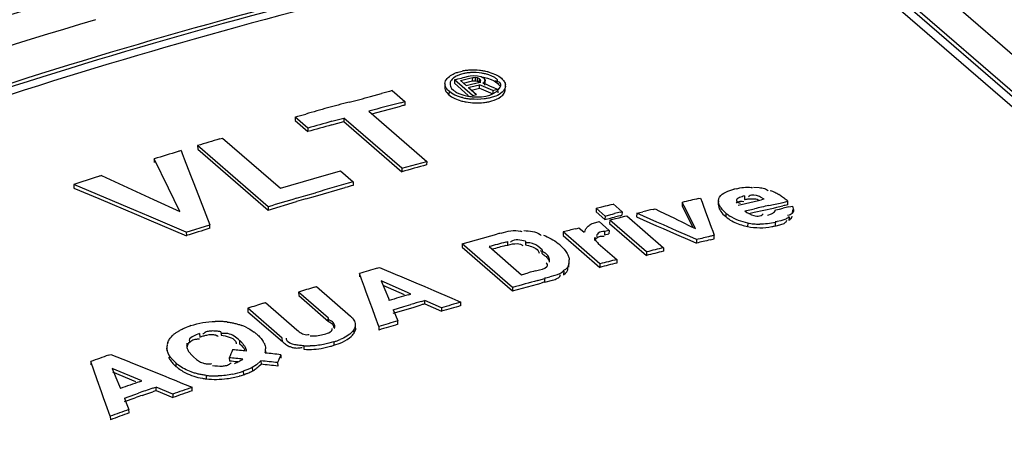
# Model space of a CAD drawing. Header units: inches. Extents: x 0 to 117, y 0 to 83.
# Tile 43 of 57: x 99.556 to 100.518, y 27.987 to 28.41. Entities that reach past the tile are written whole.
import ezdxf

# ---------------------------------------------------------------- set-up
doc = ezdxf.new("R2010")
doc.units = ezdxf.units.IN
doc.header["$LTSCALE"] = 6.431102
doc.header["$MEASUREMENT"] = 0
doc.layers.get('0').update_dxf_attribs({"linetype": 'CONTINUOUS'})

msp = doc.modelspace()

# ---------------------------------------------------------------- linework, layer by layer
at = {"color": 7, "linetype": 'CONTINUOUS'}
for p, q in [((98.99361, 29.70263), (104.92397, 24.56679)), ((100.30331, 28.51725), (104.79189, 24.63003)), ((100.30967, 28.52183), (104.79825, 24.6346)), ((104.80112, 24.63666), (100.31254, 28.52389)), ((99.98189, 28.35416), (99.97992, 28.35277)), ((99.98103, 28.3511), (99.98444, 28.35195)), ((99.98423, 28.35535), (99.98189, 28.35416)), ((99.98695, 28.35636), (99.98423, 28.35535)), ((99.98444, 28.35195), (99.98785, 28.3528)), ((99.98469, 28.35857), (99.98854, 28.35951)), ((99.98675, 28.35043), (99.99485, 28.35244)), ((99.99003, 28.35717), (99.98695, 28.35636)), ((99.98785, 28.3528), (99.98956, 28.35322)), ((99.98956, 28.35322), (99.99126, 28.35365)), ((99.99126, 28.35365), (99.99468, 28.35449)), ((99.99468, 28.35449), (99.99638, 28.3549)), ((99.99485, 28.35244), (99.99891, 28.35344)), ((99.99638, 28.35492), (99.99996, 28.35538)), ((99.99876, 28.34999), (99.99891, 28.35344)), ((99.99891, 28.35344), (100.0012, 28.35359)), ((99.99996, 28.35538), (100.00365, 28.35503)), ((100.0012, 28.35359), (100.00106, 28.35014)), ((100.0012, 28.35359), (100.00324, 28.35325)), ((100.00324, 28.35325), (100.00309, 28.3498)), ((100.00324, 28.35325), (100.00501, 28.35243)), ((100.00365, 28.35503), (100.00707, 28.35419)), ((100.00501, 28.35243), (100.00486, 28.34898)), ((100.00614, 28.35145), (100.00501, 28.35243)), ((100.00614, 28.35145), (100.00599, 28.348)), ((100.00663, 28.35031), (100.00614, 28.35145)), ((100.00707, 28.35419), (100.00885, 28.35337)), ((100.01035, 28.35207), (100.00885, 28.35337)), ((100.00945, 28.3537), (100.01329, 28.35273)), ((100.01084, 28.35093), (100.01035, 28.35207)), ((100.01456, 28.35583), (100.01127, 28.35678)), ((100.01329, 28.35273), (100.01671, 28.35148)), ((100.01383, 28.35874), (100.01764, 28.35758)), ((100.01754, 28.35464), (100.01456, 28.35583)), ((100.01671, 28.35148), (100.01979, 28.34993)), ((100.01764, 28.35758), (100.02107, 28.35618)), ((100.02107, 28.35618), (100.02417, 28.3545)), ((100.0226, 28.35151), (100.02245, 28.34805)), ((100.02417, 28.3545), (100.02687, 28.35253)), ((99.97174, 28.34736), (99.97162, 28.34392)), ((99.97825, 28.34273), (99.97997, 28.34093)), ((99.98103, 28.3511), (99.9809, 28.34766)), ((99.9809, 28.34766), (99.99446, 28.33591)), ((99.99874, 28.33576), (99.98103, 28.3511)), ((99.98675, 28.35043), (99.9924, 28.34553)), ((99.98981, 28.34778), (99.99606, 28.34933)), ((99.9924, 28.34553), (99.99511, 28.3462)), ((99.99467, 28.34357), (99.99708, 28.34417)), ((99.99467, 28.34357), (100.00258, 28.33672)), ((99.99511, 28.3462), (100.00456, 28.34854)), ((99.99606, 28.34933), (99.99876, 28.34999)), ((99.99708, 28.34417), (100.00554, 28.34627)), ((99.99773, 28.34092), (100.0054, 28.34282)), ((99.99876, 28.34999), (100.00106, 28.35014)), ((100.00106, 28.35014), (100.00309, 28.3498)), ((100.00309, 28.3498), (100.00486, 28.34898)), ((100.00456, 28.34854), (100.0061, 28.34934)), ((100.0054, 28.34282), (100.00554, 28.34627)), ((100.0054, 28.34282), (100.00706, 28.34211)), ((100.00946, 28.34459), (100.00554, 28.34627)), ((100.0061, 28.34934), (100.00663, 28.35031)), ((100.00706, 28.34211), (100.01843, 28.33723)), ((100.00863, 28.34787), (100.01043, 28.34915)), ((100.00863, 28.34787), (100.01052, 28.34707)), ((100.01084, 28.35093), (100.01029, 28.3457)), ((100.01043, 28.34915), (100.01084, 28.35093)), ((100.01858, 28.34068), (100.02305, 28.34178)), ((100.01979, 28.34993), (100.02245, 28.34805)), ((100.02029, 28.34294), (100.02305, 28.34177)), ((100.02265, 28.34955), (100.02114, 28.34999)), ((100.02305, 28.34178), (100.02319, 28.33839)), ((100.02393, 28.34168), (100.02548, 28.34381)), ((100.02548, 28.34381), (100.02616, 28.3452)), ((100.03066, 28.34156), (100.03082, 28.34501)), ((99.89917, 28.33479), (99.90971, 28.33766)), ((99.92025, 28.34048), (99.9326, 28.32979)), ((99.97356, 28.33853), (99.97557, 28.33642)), ((99.97569, 28.33986), (99.97557, 28.33642)), ((99.97557, 28.33642), (99.97819, 28.33451)), ((99.97795, 28.33817), (99.97569, 28.33986)), ((99.98149, 28.33623), (99.97795, 28.33817)), ((99.97819, 28.33451), (99.98121, 28.33287)), ((99.98121, 28.33287), (99.98455, 28.33149)), ((99.98629, 28.33728), (99.98999, 28.33604)), ((99.98999, 28.33604), (99.99407, 28.33512)), ((99.99874, 28.33576), (100.00258, 28.33672)), ((100.0073, 28.33455), (100.01174, 28.33515)), ((100.01174, 28.33515), (100.01566, 28.33617)), ((100.01566, 28.33617), (100.01894, 28.33758)), ((100.02126, 28.33515), (100.01787, 28.33397)), ((100.01858, 28.34068), (100.01843, 28.33723)), ((100.01894, 28.33758), (100.02172, 28.33942)), ((100.02172, 28.33942), (100.02393, 28.34168)), ((99.90033, 28.31782), (99.92859, 28.32532)), ((99.92868, 28.32876), (99.9326, 28.32979)), ((99.9326, 28.32979), (99.93251, 28.32635)), ((99.98455, 28.33149), (99.98829, 28.33035)), ((99.8254, 28.3147), (99.82537, 28.31128)), ((99.83775, 28.30401), (99.8254, 28.3147)), ((99.86126, 28.31057), (99.87301, 28.31381)), ((99.87301, 28.31381), (99.87296, 28.31039)), ((99.92956, 28.26484), (99.87301, 28.31381)), ((99.89733, 28.32042), (99.95388, 28.27145)), ((99.82537, 28.31128), (99.83772, 28.30059)), ((99.83775, 28.30401), (99.83772, 28.30059)), ((99.86122, 28.30713), (99.87296, 28.31039)), ((99.87296, 28.31039), (99.92951, 28.26142)), ((99.75184, 28.29338), (99.75454, 28.29418)), ((99.75454, 28.29421), (99.81109, 28.24524)), ((99.73022, 28.28693), (99.73026, 28.28354)), ((99.79912, 28.22727), (99.73022, 28.28693)), ((99.71408, 28.28211), (99.71526, 28.27907)), ((99.71526, 28.27907), (99.71719, 28.27409)), ((99.73026, 28.28354), (99.79916, 28.22387)), ((99.70162, 28.24542), (99.68774, 28.27399)), ((99.68774, 28.27393), (99.68781, 28.27054)), ((99.71719, 28.27409), (99.7234, 28.25803)), ((99.92956, 28.26484), (99.92951, 28.26142)), ((99.92956, 28.26484), (99.95388, 28.27142)), ((99.95388, 28.27145), (99.95382, 28.26802)), ((99.63634, 28.25775), (99.67877, 28.2382)), ((99.7234, 28.25803), (99.72651, 28.25)), ((99.84361, 28.25474), (99.86962, 28.26224)), ((99.86962, 28.26224), (99.88197, 28.25154)), ((99.67028, 28.22321), (99.60926, 28.24897)), ((99.60926, 28.2489), (99.60939, 28.24553)), ((99.72651, 28.25), (99.73272, 28.23392)), ((99.81109, 28.24524), (99.84361, 28.25474)), ((99.84516, 28.23747), (99.87442, 28.24596)), ((99.88197, 28.25154), (99.88196, 28.24813)), ((100.27292, 28.24637), (100.27847, 28.24597)), ((99.60939, 28.24547), (99.63379, 28.23517)), ((99.67877, 28.2382), (99.68726, 28.23428)), ((99.71272, 28.22252), (99.70162, 28.24542)), ((99.82673, 28.23552), (99.83594, 28.23823)), ((99.83594, 28.23823), (99.84515, 28.24093)), ((99.83596, 28.23488), (99.84516, 28.23747)), ((100.23921, 28.23522), (100.23988, 28.2366)), ((100.26432, 28.23779), (100.2641, 28.23432)), ((100.27589, 28.23827), (100.27333, 28.23871)), ((100.28347, 28.23464), (100.27989, 28.23674)), ((99.63379, 28.23517), (99.6704, 28.2197)), ((99.68726, 28.23428), (99.71272, 28.22252)), ((99.73272, 28.23392), (99.74204, 28.20977)), ((99.79912, 28.22727), (99.79916, 28.22387)), ((99.79916, 28.22387), (99.82676, 28.23224)), ((100.11935, 28.22582), (100.12487, 28.2272)), ((100.12487, 28.2272), (100.12855, 28.22812)), ((100.12855, 28.22812), (100.13039, 28.22858)), ((100.13039, 28.22858), (100.13407, 28.22948)), ((100.13407, 28.22948), (100.13591, 28.22994)), ((100.13591, 28.22995), (100.14466, 28.22237)), ((100.20341, 28.23155), (100.20323, 28.22809)), ((100.20323, 28.22809), (100.20893, 28.21674)), ((100.20532, 28.22774), (100.20341, 28.23155)), ((100.21622, 28.20601), (100.20532, 28.22774)), ((100.21926, 28.23525), (100.22124, 28.23571)), ((100.22125, 28.23579), (100.22274, 28.23176)), ((100.22274, 28.23176), (100.22424, 28.22772)), ((100.22424, 28.22772), (100.22722, 28.21964)), ((100.2388, 28.23315), (100.2386, 28.2297)), ((100.23882, 28.23315), (100.23921, 28.23522)), ((100.25811, 28.22894), (100.26093, 28.22958)), ((100.25883, 28.23112), (100.26022, 28.23063)), ((100.26093, 28.22958), (100.26938, 28.23149)), ((100.26196, 28.23255), (100.26359, 28.23242)), ((100.26938, 28.23149), (100.27784, 28.23338)), ((100.27136, 28.23514), (100.27376, 28.23506)), ((100.27784, 28.23338), (100.28065, 28.23401)), ((100.28793, 28.22847), (100.2926, 28.22951)), ((100.2926, 28.22951), (100.29727, 28.23054)), ((100.29704, 28.22705), (100.30171, 28.22809)), ((100.29727, 28.23054), (100.30195, 28.23157)), ((100.30195, 28.23157), (100.30662, 28.23259)), ((100.30638, 28.22912), (100.30662, 28.23259)), ((100.30749, 28.22708), (100.30933, 28.22748)), ((100.30933, 28.22748), (100.31116, 28.22788)), ((100.31117, 28.2279), (100.31177, 28.22523)), ((99.68248, 28.21804), (99.67028, 28.22321)), ((99.6704, 28.2197), (99.6826, 28.21453)), ((99.7191, 28.20252), (99.68248, 28.21804)), ((100.11935, 28.22582), (100.11922, 28.22238)), ((100.11922, 28.22238), (100.12797, 28.2148)), ((100.1281, 28.21824), (100.11935, 28.22582)), ((100.1281, 28.21824), (100.12797, 28.2148)), ((100.1281, 28.21824), (100.13362, 28.21963)), ((100.13362, 28.21963), (100.13546, 28.22009)), ((100.13533, 28.21664), (100.13717, 28.21709)), ((100.13546, 28.22009), (100.1373, 28.22054)), ((100.14184, 28.2166), (100.14368, 28.21706)), ((100.14268, 28.21846), (100.14452, 28.21891)), ((100.14282, 28.22191), (100.14466, 28.22236)), ((100.14368, 28.21706), (100.14736, 28.21797)), ((100.14466, 28.22237), (100.14452, 28.21892)), ((100.14736, 28.21797), (100.1492, 28.21842)), ((100.14921, 28.21844), (100.18512, 28.18733)), ((100.15884, 28.21733), (100.16533, 28.21449)), ((100.15899, 28.22085), (100.15885, 28.2174)), ((100.15899, 28.22085), (100.16498, 28.22231)), ((100.16548, 28.21807), (100.15899, 28.22092)), ((100.17846, 28.21238), (100.16548, 28.21807)), ((100.17495, 28.22473), (100.17694, 28.2252)), ((100.17695, 28.22522), (100.18131, 28.22309)), ((100.18131, 28.22309), (100.1958, 28.216)), ((100.20893, 28.21674), (100.21369, 28.20725)), ((100.22722, 28.21964), (100.22872, 28.2156)), ((100.24266, 28.22442), (100.24135, 28.22605)), ((100.24604, 28.22112), (100.24266, 28.22442)), ((100.24604, 28.22112), (100.24584, 28.21766)), ((100.26457, 28.22321), (100.26925, 28.22427)), ((100.26858, 28.22071), (100.27371, 28.22189)), ((100.26925, 28.22427), (100.27392, 28.22533)), ((100.27371, 28.22189), (100.29237, 28.22601)), ((100.27892, 28.21834), (100.28045, 28.21887)), ((100.2946, 28.22424), (100.29644, 28.22465)), ((100.29644, 28.22465), (100.29828, 28.22506)), ((100.29828, 28.22506), (100.30197, 28.22587)), ((100.30766, 28.21913), (100.30625, 28.21877)), ((100.30779, 28.21741), (100.30677, 28.21667)), ((100.30779, 28.21741), (100.30757, 28.21394)), ((100.31116, 28.22075), (100.31139, 28.22422)), ((100.31177, 28.22523), (100.31194, 28.22421)), ((99.6826, 28.21453), (99.7192, 28.19901)), ((99.7191, 28.20245), (99.74204, 28.20968)), ((99.74213, 28.20632), (99.74204, 28.2097)), ((100.11907, 28.21207), (100.12218, 28.21275)), ((100.12218, 28.21275), (100.132, 28.20424)), ((100.12797, 28.2148), (100.13349, 28.21618)), ((100.13264, 28.21431), (100.13252, 28.21086)), ((100.13252, 28.21086), (100.16843, 28.17976)), ((100.13264, 28.21431), (100.13448, 28.21477)), ((100.16856, 28.1832), (100.13264, 28.21431)), ((100.13349, 28.21618), (100.13533, 28.21664)), ((100.13448, 28.21477), (100.13816, 28.21569)), ((100.13816, 28.21569), (100.14184, 28.2166)), ((100.16533, 28.21449), (100.1783, 28.20879)), ((100.1783, 28.20879), (100.18478, 28.20595)), ((100.18494, 28.20953), (100.17846, 28.21238)), ((100.19792, 28.20384), (100.18494, 28.20953)), ((100.1958, 28.216), (100.19876, 28.21455)), ((100.19876, 28.21455), (100.20312, 28.21242)), ((100.20312, 28.21242), (100.21185, 28.20815)), ((100.21185, 28.20815), (100.21621, 28.20601)), ((100.22872, 28.2156), (100.23171, 28.20751)), ((100.23171, 28.20751), (100.2332, 28.20346)), ((100.26736, 28.21141), (100.26716, 28.20795)), ((100.29427, 28.21197), (100.29406, 28.20851)), ((100.29977, 28.21348), (100.29599, 28.213)), ((100.30532, 28.21336), (100.30554, 28.2141)), ((99.7191, 28.20245), (99.7192, 28.19907)), ((99.98859, 28.1912), (100.02225, 28.20045)), ((100.06472, 28.20009), (100.06567, 28.19924)), ((100.08713, 28.20266), (100.08703, 28.19922)), ((100.08703, 28.19922), (100.12295, 28.16812)), ((100.12304, 28.17156), (100.08713, 28.20266)), ((100.09915, 28.20577), (100.10087, 28.20621)), ((100.10087, 28.20621), (100.10259, 28.20665)), ((100.10259, 28.20666), (100.10749, 28.20242)), ((100.11795, 28.19774), (100.11784, 28.1943)), ((100.11795, 28.19774), (100.11786, 28.19642)), ((100.12747, 28.20324), (100.12735, 28.1998)), ((100.12735, 28.1998), (100.13188, 28.2008)), ((100.132, 28.20424), (100.12747, 28.20324)), ((100.132, 28.20424), (100.13188, 28.2008)), ((100.18478, 28.20595), (100.19775, 28.20025)), ((100.19775, 28.20025), (100.21072, 28.19454)), ((100.21089, 28.19813), (100.19792, 28.20384)), ((100.21738, 28.19528), (100.21089, 28.19813)), ((100.2332, 28.20346), (100.23396, 28.2014)), ((100.23396, 28.2014), (100.23469, 28.19942)), ((100.23452, 28.19589), (100.23469, 28.19935)), ((99.98859, 28.1912), (99.98855, 28.18778)), ((100.0378, 28.14858), (99.98859, 28.1912)), ((100.01478, 28.18837), (100.04635, 28.16102)), ((100.03094, 28.18936), (100.03296, 28.1899)), ((100.031, 28.19279), (100.03302, 28.19333)), ((100.03296, 28.18992), (100.03302, 28.19334)), ((100.05031, 28.19357), (100.05024, 28.19014)), ((100.06227, 28.18899), (100.06058, 28.19007)), ((100.06652, 28.18537), (100.06227, 28.18899)), ((100.08373, 28.19012), (100.08605, 28.18798)), ((100.08605, 28.18798), (100.08806, 28.18585)), ((100.11786, 28.19642), (100.11838, 28.19506)), ((100.12146, 28.19156), (100.1396, 28.17584)), ((100.21072, 28.19454), (100.21721, 28.19169)), ((100.21738, 28.19521), (100.21721, 28.19176)), ((100.23067, 28.19497), (100.23451, 28.19587)), ((99.98855, 28.18778), (100.03777, 28.14516)), ((100.06171, 28.18545), (100.0628, 28.18428)), ((100.0628, 28.18428), (100.06341, 28.1831)), ((100.06341, 28.1831), (100.06358, 28.18199)), ((100.06708, 28.18345), (100.06502, 28.18425)), ((100.06652, 28.18537), (100.06645, 28.18194)), ((100.08806, 28.18585), (100.08983, 28.18361)), ((100.08983, 28.18361), (100.09101, 28.18179)), ((100.16856, 28.1832), (100.16843, 28.17976)), ((100.18512, 28.18733), (100.18498, 28.18388)), ((100.07133, 28.17181), (100.07065, 28.17251)), ((100.0737, 28.17331), (100.07375, 28.17416)), ((100.09267, 28.16827), (100.09312, 28.17436)), ((100.12304, 28.17156), (100.12295, 28.16812)), ((100.1396, 28.17584), (100.1395, 28.17241)), ((99.89034, 28.15652), (99.88823, 28.16226)), ((99.88823, 28.16219), (99.88827, 28.15879)), ((99.90568, 28.16737), (99.90786, 28.16801)), ((99.90786, 28.1681), (99.92552, 28.16061)), ((99.92552, 28.16061), (99.92746, 28.15979)), ((99.92746, 28.15979), (99.94317, 28.15311)), ((100.04635, 28.16102), (100.0531, 28.16287)), ((100.05984, 28.1647), (100.06153, 28.16516)), ((100.07887, 28.16007), (100.0741, 28.15877)), ((100.08427, 28.1602), (100.08445, 28.16104)), ((100.08767, 28.16436), (100.0876, 28.16094)), ((100.0876, 28.16094), (100.08933, 28.16241)), ((99.89311, 28.14898), (99.89034, 28.15652)), ((99.90936, 28.15488), (99.91291, 28.14645)), ((99.93509, 28.14356), (99.90937, 28.15489)), ((99.91111, 28.15072), (99.9319, 28.14157)), ((99.94317, 28.15311), (99.952, 28.14936)), ((100.03777, 28.14516), (100.06221, 28.15189)), ((100.06221, 28.15189), (100.0657, 28.15285)), ((100.06226, 28.15533), (100.06575, 28.15628)), ((100.06575, 28.15628), (100.06925, 28.15723)), ((100.06919, 28.15381), (100.06925, 28.15723)), ((100.06919, 28.15381), (100.07684, 28.1557)), ((99.82882, 28.14403), (99.8289, 28.14064)), ((99.85805, 28.11871), (99.82882, 28.14403)), ((99.8289, 28.14064), (99.85813, 28.11532)), ((99.84426, 28.14881), (99.84619, 28.1494)), ((99.84619, 28.14942), (99.87943, 28.12063)), ((99.89456, 28.14503), (99.89311, 28.14898)), ((99.89878, 28.13352), (99.89456, 28.14503)), ((99.91291, 28.14645), (99.91646, 28.13801)), ((99.9383, 28.14214), (99.93509, 28.14356)), ((99.93598, 28.14144), (99.9383, 28.14212)), ((99.952, 28.14936), (99.96082, 28.1456)), ((99.96082, 28.1456), (99.97848, 28.13808)), ((100.0378, 28.14858), (100.03777, 28.14516)), ((99.79463, 28.13323), (99.79656, 28.13384)), ((99.79656, 28.13385), (99.82717, 28.10735)), ((99.90089, 28.12777), (99.89878, 28.13352)), ((99.91646, 28.13801), (99.91734, 28.1359)), ((99.93147, 28.12985), (99.93833, 28.1319)), ((99.94178, 28.1295), (99.94864, 28.13154)), ((99.94862, 28.13494), (99.95205, 28.13595)), ((99.95207, 28.13255), (99.95205, 28.13595)), ((99.96831, 28.12872), (99.95205, 28.13595)), ((99.95207, 28.13255), (99.96833, 28.12531)), ((99.97848, 28.13808), (99.9873, 28.13432)), ((99.98731, 28.13084), (99.9873, 28.13425)), ((99.77919, 28.12828), (99.77931, 28.12491)), ((99.8129, 28.09909), (99.77919, 28.12828)), ((99.77931, 28.12491), (99.81302, 28.09572)), ((99.90359, 28.12039), (99.90089, 28.12777)), ((99.92118, 28.12677), (99.93147, 28.12985)), ((99.92118, 28.12677), (99.92239, 28.12386)), ((99.92122, 28.12337), (99.9315, 28.12647)), ((99.92239, 28.12386), (99.92491, 28.11776)), ((99.9315, 28.12647), (99.94178, 28.1295)), ((99.96831, 28.12872), (99.96833, 28.12531)), ((99.85813, 28.11532), (99.85805, 28.11871)), ((99.88431, 28.10896), (99.88424, 28.11235)), ((99.90722, 28.11049), (99.90359, 28.12039)), ((99.92491, 28.11776), (99.92563, 28.11602)), ((99.92568, 28.11262), (99.92563, 28.11602)), ((99.70991, 28.10501), (99.71277, 28.10673)), ((99.73216, 28.1036), (99.73231, 28.10023)), ((99.7391, 28.10217), (99.74147, 28.10256)), ((99.75304, 28.10529), (99.75318, 28.10192)), ((99.82717, 28.10735), (99.82824, 28.10633)), ((99.84943, 28.10192), (99.85415, 28.1031)), ((99.88253, 28.10705), (99.8814, 28.10557)), ((99.88336, 28.10857), (99.88253, 28.10705)), ((99.88253, 28.10705), (99.8826, 28.10367)), ((99.90722, 28.11042), (99.90728, 28.10703)), ((99.71984, 28.09408), (99.72001, 28.09072)), ((99.72234, 28.09576), (99.72295, 28.09495)), ((99.73024, 28.09835), (99.73198, 28.09839)), ((99.76714, 28.09605), (99.76779, 28.09442)), ((99.76779, 28.09442), (99.76782, 28.09353)), ((99.77108, 28.09693), (99.77122, 28.09357)), ((99.81302, 28.09572), (99.8129, 28.09909)), ((99.81706, 28.09789), (99.8171, 28.099)), ((99.84024, 28.10129), (99.84322, 28.10123)), ((99.86326, 28.09555), (99.86335, 28.09217)), ((99.86335, 28.09217), (99.86935, 28.09432)), ((99.87848, 28.0994), (99.88011, 28.10078)), ((99.64324, 28.0825), (99.64542, 28.08326)), ((99.64542, 28.08334), (99.66307, 28.07622)), ((99.70027, 28.08942), (99.70044, 28.08608)), ((99.72192, 28.08545), (99.7245, 28.08253)), ((99.7245, 28.08253), (99.72609, 28.08107)), ((99.79677, 28.08534), (99.79664, 28.08872)), ((99.81149, 28.08301), (99.81162, 28.07964)), ((99.83386, 28.09167), (99.83397, 28.08829)), ((99.85334, 28.08958), (99.86, 28.09117)), ((99.63211, 28.05863), (99.62579, 28.07642)), ((99.62579, 28.07635), (99.62601, 28.07302)), ((99.66307, 28.07622), (99.66512, 28.0754)), ((99.66512, 28.0754), (99.68072, 28.06909)), ((99.70679, 28.07379), (99.7091, 28.07163)), ((99.70892, 28.07498), (99.7091, 28.07163)), ((99.72609, 28.08107), (99.72928, 28.07829)), ((99.76106, 28.08009), (99.76122, 28.07673)), ((99.7876, 28.0732), (99.78362, 28.07056)), ((99.79203, 28.077), (99.7876, 28.0732)), ((99.79042, 28.07203), (99.79217, 28.07363)), ((99.79203, 28.077), (99.79217, 28.07363)), ((99.80833, 28.07532), (99.80846, 28.07196)), ((99.67586, 28.0574), (99.64692, 28.06957)), ((99.64692, 28.06956), (99.65047, 28.06088)), ((99.64714, 28.06622), (99.66964, 28.05677)), ((99.68072, 28.06909), (99.68955, 28.06552)), ((99.68955, 28.06552), (99.69838, 28.06195)), ((99.78094, 28.06923), (99.77471, 28.06681)), ((99.77471, 28.06681), (99.77487, 28.06345)), ((99.78362, 28.07056), (99.78094, 28.06923)), ((99.78362, 28.07056), (99.78377, 28.06719)), ((99.63633, 28.04676), (99.63211, 28.05863)), ((99.65047, 28.06088), (99.65401, 28.05219)), ((99.67353, 28.05657), (99.67586, 28.05738)), ((99.69838, 28.06195), (99.70288, 28.06013)), ((99.70288, 28.06013), (99.7072, 28.05838)), ((99.7072, 28.05838), (99.71551, 28.05501)), ((99.71551, 28.05501), (99.72486, 28.05122)), ((99.73849, 28.06282), (99.73867, 28.05947)), ((99.63844, 28.04082), (99.63633, 28.04676)), ((99.65401, 28.05219), (99.6549, 28.05001)), ((99.65874, 28.04061), (99.66903, 28.04426)), ((99.66903, 28.04426), (99.67245, 28.04547)), ((99.67953, 28.04453), (99.68638, 28.04694)), ((99.68617, 28.05029), (99.6896, 28.05149)), ((99.68981, 28.04815), (99.6896, 28.05149)), ((99.70587, 28.04458), (99.6896, 28.05149)), ((99.68981, 28.04815), (99.70607, 28.04124)), ((99.70587, 28.04458), (99.70607, 28.04124)), ((99.72505, 28.04781), (99.72486, 28.05116)), ((99.64055, 28.03488), (99.63844, 28.04082)), ((99.64477, 28.02298), (99.64055, 28.03488)), ((99.65874, 28.04061), (99.65992, 28.03765)), ((99.65897, 28.03727), (99.66925, 28.04093)), ((99.65992, 28.03765), (99.66319, 28.02953)), ((99.66342, 28.0262), (99.66319, 28.02953)), ((99.64477, 28.02292), (99.64502, 28.01959))]:
    msp.add_line(p, q, dxfattribs=at)
for centre, radius, start, end in [((101.10953, 23.37345), 5.28553, 106.36378, 108.08127), ((101.18482, 23.15856), 5.47626, 106.48713, 111.98159), ((99.99837, 28.30961), 0.05086, 96.54367, 101.14568), ((99.9986, 28.3174), 0.04069, 97.47354, 102.1561), ((99.99907, 28.30352), 0.05699, 92.30519, 96.54413), ((99.9993, 28.312), 0.04613, 93.12908, 97.46617), ((99.99927, 28.29858), 0.06193, 84.25671, 92.30754), ((99.99961, 28.3069), 0.05124, 80.91975, 93.16483), ((99.99954, 28.30123), 0.05926, 80.13766, 84.26047), ((100.00049, 28.31229), 0.04578, 76.38379, 80.94062), ((100.0005, 28.30663), 0.05378, 75.65093, 80.1608), ((99.97829, 28.34704), 0.00657, 177.22845, 186.98756), ((100.02438, 28.34538), 0.00647, 356.67804, 7.06741), ((99.47468, 29.8907), 1.61278, 284.48565, 285.26035), ((100.22205, 27.19119), 1.18825, 104.71341, 105.23948), ((100.00178, 28.38571), 0.05362, 255.91792, 260.43728), ((100.00276, 28.39141), 0.0594, 260.41392, 264.52482), ((100.00298, 28.38587), 0.0515, 269.46092, 274.8182), ((100.1214, 27.35234), 1.00665, 104.60548, 105.84885), ((101.18986, 23.2384), 5.25708, 104.44928, 104.56789), ((101.27092, 23.21931), 5.28281, 104.71886, 105.07068), ((100.23283, 27.1807), 1.18437, 104.68901, 104.88493), ((100.00163, 28.3816), 0.05296, 255.41286, 259.93238), ((100.00285, 28.38844), 0.0599, 259.92647, 276.30129), ((99.23001, 30.42244), 2.19022, 285.77389, 286.0607), ((100.86001, 24.76057), 3.70161, 105.89087, 106.0606), ((101.01703, 24.10964), 4.35371, 105.39526, 105.71621), ((101.28598, 23.16409), 5.34004, 105.4739, 105.73581), ((100.69495, 25.0934), 3.33607, 106.42157, 106.80905), ((102.52886, 19.09121), 9.61219, 107.045919, 107.191996), ((100.07219, 27.10903), 1.22645, 106.97693, 107.11999), ((100.76145, 25.23457), 3.1391, 104.90884, 105.36838), ((102.62548, 18.99196), 9.73594, 107.898398, 108.047312), ((100.01666, 27.07512), 1.24221, 107.82807, 107.9739), ((101.35298, 23.07827), 5.37835, 105.87294, 106.28121), ((100.18853, 27.17157), 1.11936, 105.89522, 106.29664), ((100.2666, 28.22515), 0.02121, 74.80359, 78.68318), ((100.2726, 28.17037), 0.0763, 102.6367, 104.30414), ((100.2721, 28.23318), 0.00548, 127.62168, 137.70258), ((100.26832, 28.19254), 0.05515, 55.53088, 57.84879), ((100.2565, 28.17536), 0.07601, 53.84771, 55.52088), ((100.24626, 28.16112), 0.09355, 51.19682, 53.9253), ((101.36583, 23.03448), 5.42398, 106.48463, 106.78911), ((100.11693, 27.24069), 1.03313, 105.78097, 106.31184), ((100.93189, 25.15098), 3.16553, 103.01, 103.30468), ((101.39747, 23.24651), 5.10401, 102.55547, 102.7167), ((100.53245, 27.11542), 1.14658, 102.54159, 102.68589), ((99.96473, 29.71048), 1.52021, 282.44649, 282.62671), ((100.55108, 27.11222), 1.14339, 102.35764, 102.59718), ((100.90534, 25.48712), 2.80443, 102.30892, 102.42438), ((100.24769, 28.16293), 0.09124, 49.77294, 51.18445), ((100.78382, 25.61308), 2.6831, 103.8248, 103.94614), ((100.52368, 26.66757), 1.60032, 103.76803, 103.9716), ((100.84243, 25.44581), 2.85796, 103.5063, 103.712), ((100.27384, 28.25007), 0.04283, 226.33485, 229.17783), ((100.26979, 28.24525), 0.03654, 229.05664, 240.66049), ((100.27035, 28.24917), 0.03712, 229.0871, 232.78875), ((100.26974, 28.24838), 0.03613, 232.80177, 236.66601), ((100.27761, 28.22471), 0.00649, 295.96573, 316.53043), ((100.27853, 28.26534), 0.05851, 255.97102, 258.7953), ((100.27803, 28.26548), 0.05511, 258.84032, 261.86548), ((100.27896, 28.27194), 0.06164, 261.85546, 264.56848), ((100.2794, 28.27642), 0.06614, 264.56101, 267.10327), ((100.27951, 28.27841), 0.06813, 267.09672, 269.59162), ((100.27686, 28.28477), 0.07818, 280.44489, 282.70547), ((100.29492, 28.23919), 0.02621, 268.40627, 272.35465), ((100.70737, 25.10085), 3.25199, 107.26639, 107.6899), ((100.33854, 27.04936), 1.19376, 105.1549, 105.36425), ((100.04024, 28.18597), 0.01816, 68.22926, 73.06854), ((100.93534, 24.95043), 3.36102, 104.40598, 104.61774), ((100.91068, 25.32607), 2.95171, 103.31585, 103.58463), ((100.52632, 26.94601), 1.2868, 103.09875, 103.27467), ((100.72088, 25.63002), 2.654, 105.06654, 105.42936), ((100.83408, 25.20949), 3.0862, 105.08412, 105.3375), ((100.03939, 28.1892), 0.00512, 126.84182, 136.74336), ((100.05192, 28.16535), 0.02676, 88.98017, 92.65855), ((100.04842, 28.14935), 0.05394, 49.10711, 51.23584), ((100.99131, 24.98002), 3.30371, 103.31107, 103.55102), ((100.92017, 25.18956), 3.08324, 103.79485, 104.11174), ((100.73454, 25.94065), 2.31288, 103.74193, 104.16467), ((100.0817, 28.17461), 0.01142, 345.22493, 4.38364), ((100.90759, 25.1613), 3.10751, 104.3103, 104.62543), ((100.71371, 25.91655), 2.33108, 104.25767, 104.67807), ((100.84525, 24.97045), 3.33214, 106.37789, 106.69089), ((100.79847, 25.4323), 2.83047, 105.12687, 105.26831), ((101.46662, 23.01823), 5.3256, 105.28969, 105.56265), ((100.38268, 27.00187), 1.19383, 105.22421, 105.39793), ((100.05932, 28.22374), 0.06663, 278.24989, 280.56278), ((100.05946, 28.22303), 0.06591, 280.55262, 282.83137), ((100.8321, 24.93108), 3.36595, 107.06646, 107.34164), ((100.87499, 24.94435), 3.33213, 106.36797, 106.7022), ((100.82126, 24.89882), 3.39343, 107.60989, 107.88366), ((101.48011, 22.94383), 5.41231, 106.43718, 106.55077), ((100.29547, 26.96665), 1.21542, 106.41163, 106.58012), ((100.64423, 25.8341), 2.3921, 105.93948, 106.41318), ((100.86626, 25.06531), 3.18903, 105.99879, 106.35386), ((99.74999, 28.03194), 0.08365, 108.41142, 111.29738), ((99.74899, 28.03636), 0.07916, 85.54001, 91.21012), ((99.74893, 28.03514), 0.08038, 82.76835, 85.56515), ((99.75501, 28.06162), 0.05313, 65.73014, 69.63919), ((100.61719, 25.80027), 2.41679, 106.6274, 107.08357), ((100.85068, 25.02637), 3.22188, 106.68452, 107.02646), ((99.74045, 28.09866), 0.00666, 130.03367, 140.01155), ((99.74518, 28.09381), 0.00872, 53.68298, 61.64963), ((99.75668, 28.07635), 0.02745, 92.62236, 96.53056), ((99.75954, 28.06997), 0.04361, 49.1125, 53.39887), ((99.83525, 28.1203), 0.01796, 278.70347, 282.44033), ((99.71373, 28.09009), 0.01348, 168.62243, 182.84633), ((99.71516, 28.08986), 0.01493, 160.10305, 168.6064), ((99.74875, 28.07112), 0.03413, 46.28612, 49.14445), ((99.75221, 28.07473), 0.02913, 43.10027, 46.28821), ((99.7779, 28.08591), 0.01921, 27.0486, 31.58224), ((99.83101, 28.19452), 0.10734, 285.66833, 287.53128), ((99.83724, 28.17831), 0.08676, 287.45119, 289.62432), ((99.84406, 28.15919), 0.06645, 289.62031, 292.2836), ((100.78904, 24.79947), 3.47723, 109.2393, 109.54414), ((99.78403, 28.08826), 0.01261, 343.45583, 2.10244), ((99.82657, 28.11494), 0.02546, 278.79409, 283.30713), ((99.83844, 28.14896), 0.05748, 265.43382, 268.45234), ((99.83863, 28.15598), 0.0645, 268.44707, 271.19761), ((99.73915, 28.10988), 0.04617, 229.10296, 233.27747), ((99.74003, 28.08989), 0.01572, 243.23311, 252.37214), ((99.74046, 28.10194), 0.02783, 273.70351, 277.62969), ((99.75764, 28.07967), 0.00693, 309.42911, 319.25372), ((99.7457, 28.15338), 0.0913, 281.84452, 288.52874), ((99.74489, 28.15319), 0.09462, 285.97051, 288.47347), ((99.75186, 28.13266), 0.07294, 288.39174, 290.21497), ((99.75602, 28.12144), 0.06097, 290.18328, 293.27971), ((99.76024, 28.11159), 0.05026, 293.30552, 295.67106), ((99.76352, 28.10478), 0.04269, 295.66825, 298.3254), ((100.81878, 24.77336), 3.47723, 109.22964, 109.55516), ((99.74714, 28.13118), 0.07221, 260.18355, 263.25821), ((99.74773, 28.14106), 0.07878, 263.26707, 266.13264), ((99.74782, 28.1423), 0.08002, 266.12628, 268.95388), ((99.7478, 28.14087), 0.0786, 268.94813, 271.84336), ((99.74698, 28.14555), 0.0867, 277.89033, 286.02866), ((101.55319, 22.71806), 5.64964, 109.29707, 109.44455), ((99.09722, 29.70658), 1.76111, 289.19, 289.30813), ((100.10844, 26.85085), 1.26837, 109.27216, 109.43626), ((100.53007, 25.68754), 2.49699, 108.81255, 109.27364), ((100.80167, 24.89793), 3.32877, 108.87028, 109.21591), ((100.27265, 26.32559), 1.81838, 109.15126, 109.38008), ((100.50415, 25.65238), 2.5215, 109.48226, 109.92676), ((100.78757, 24.85835), 3.36137, 109.53791, 109.87111)]:
    msp.add_arc(centre, radius, start, end, dxfattribs=at)
for centre, major_axis, ratio, start_param, end_param in [((99.81056, 23.5179), (11.98559, -5.85911), 0.335148, 1.716062, 1.716813), ((99.81018, 23.51823), (11.78949, -5.70012), 0.342348, 1.717248, 1.718066), ((99.97268, 23.3775), (1.09198, 6.2743), 0.230222, 0.762595, 0.764441), ((99.97238, 23.37776), (7.36429, -1.37016), 0.619401, 1.711748, 1.713594), ((99.98411, 23.3676), (7.40524, -1.4338), 0.615584, 1.712574, 1.714638), ((99.98967, 23.36279), (1.06228, 6.3059), 0.217346, 0.76229, 0.764123), ((99.97781, 23.37306), (7.41367, -1.42042), 0.613561, 1.715081, 1.716855), ((99.97781, 23.37306), (7.40838, -1.41941), 0.613561, 1.715742, 1.716855), ((99.98952, 23.36292), (7.40887, -1.43097), 0.614853, 7.996471, 7.998656), ((99.98952, 23.36292), (7.40357, -1.42995), 0.614853, 1.713285, 1.715471)]:
    msp.add_ellipse(centre, major_axis=major_axis, ratio=ratio, start_param=start_param, end_param=end_param, dxfattribs=at)
for points, knots in [([(99.12414, 28.26427), (99.20735, 28.29764), (99.53655, 28.42074), (99.87782, 28.51212), (100.13533, 28.5592)], [0, 0, 0, 0, 0.255121, 1, 1, 1, 1]), ([(99.12301, 28.19314), (99.21947, 28.2326), (99.59984, 28.3766), (99.99621, 28.4794), (100.29479, 28.52771)], [0, 0, 0, 0, 0.256278, 1, 1, 1, 1]), ([(99.12424, 28.19006), (99.22072, 28.22955), (99.60111, 28.37359), (99.99753, 28.47642), (100.29614, 28.52473)], [0, 0, 0, 0, 0.256281, 1, 1, 1, 1]), ([(100.29914, 28.51812), (100.20115, 28.50227), (99.80156, 28.42494), (99.41163, 28.2998), (99.12698, 28.18323)], [0, 0, 0, 0, 0.243973, 1, 1, 1, 1]), ([(99.97992, 28.35277), (99.979, 28.35202), (99.97745, 28.35039), (99.9767, 28.34821), (99.97665, 28.34719)], [0, 0, 0, 0, 0.538869, 1, 1, 1, 1]), ([(99.9784, 28.35595), (99.97934, 28.35649), (99.9814, 28.35748), (99.98355, 28.35823), (99.98469, 28.35857)], [0, 0, 0, 0, 0.477025, 1, 1, 1, 1]), ([(100.0226, 28.35151), (100.02189, 28.35212), (100.02026, 28.35328), (100.0185, 28.35421), (100.01754, 28.35464)], [0, 0, 0, 0, 0.471056, 1, 1, 1, 1]), ([(100.02687, 28.35253), (100.02791, 28.35164), (100.02966, 28.34976), (100.03066, 28.34733), (100.0308, 28.34618)], [0, 0, 0, 0, 0.540935, 1, 1, 1, 1]), ([(99.97162, 28.34392), (99.97159, 28.343), (99.97193, 28.34104), (99.97294, 28.33934), (99.97356, 28.33853)], [0, 0, 0, 0, 0.474725, 1, 1, 1, 1]), ([(99.97569, 28.33986), (99.97465, 28.34076), (99.9729, 28.34265), (99.9719, 28.34508), (99.97176, 28.34624)], [0, 0, 0, 0, 0.53994, 1, 1, 1, 1]), ([(99.97665, 28.34719), (99.97662, 28.34643), (99.9769, 28.3448), (99.97774, 28.3434), (99.97825, 28.34273)], [0, 0, 0, 0, 0.473905, 1, 1, 1, 1]), ([(100.02245, 28.34805), (100.02299, 28.34758), (100.02404, 28.34666), (100.025, 28.34564), (100.02541, 28.34509)], [0, 0, 0, 0, 0.509817, 1, 1, 1, 1]), ([(100.02616, 28.3452), (100.02641, 28.34594), (100.02614, 28.34835), (100.02386, 28.34915), (100.02265, 28.34955)], [0, 0, 0, 0, 0.380217, 1, 1, 1, 1]), ([(99.97997, 28.34093), (99.98083, 28.34018), (99.98286, 28.33881), (99.98508, 28.33777), (99.98629, 28.33728)], [0, 0, 0, 0, 0.466072, 1, 1, 1, 1]), ([(99.98873, 28.3337), (99.98745, 28.33403), (99.985, 28.33475), (99.98262, 28.3357), (99.98149, 28.33623)], [0, 0, 0, 0, 0.516443, 1, 1, 1, 1]), ([(99.99407, 28.33512), (99.99545, 28.33488), (99.99825, 28.33452), (100.00107, 28.33438), (100.00249, 28.33437)], [0, 0, 0, 0, 0.495569, 1, 1, 1, 1]), ([(100.01787, 28.33397), (100.01662, 28.3336), (100.01401, 28.33296), (100.01136, 28.33255), (100.00999, 28.33239)], [0, 0, 0, 0, 0.486398, 1, 1, 1, 1]), ([(100.02643, 28.33468), (100.02762, 28.33559), (100.02964, 28.33756), (100.03061, 28.3403), (100.03066, 28.34156)], [0, 0, 0, 0, 0.542549, 1, 1, 1, 1]), ([(100.00943, 28.32889), (100.0108, 28.32905), (100.01348, 28.32945), (100.01611, 28.33006), (100.01738, 28.33043)], [0, 0, 0, 0, 0.513119, 1, 1, 1, 1]), ([(100.27847, 28.24597), (100.28019, 28.24578), (100.28334, 28.24526), (100.28637, 28.24388), (100.28745, 28.24288)], [0, 0, 0, 0, 0.540559, 1, 1, 1, 1]), ([(100.26432, 28.23779), (100.26259, 28.2374), (100.2599, 28.23651), (100.25669, 28.23494), (100.25634, 28.23373)], [0, 0, 0, 0, 0.584203, 1, 1, 1, 1]), ([(100.27333, 28.23871), (100.27251, 28.23876), (100.27089, 28.23868), (100.26938, 28.238), (100.26875, 28.23752)], [0, 0, 0, 0, 0.510118, 1, 1, 1, 1]), ([(100.27989, 28.23674), (100.27925, 28.23705), (100.27794, 28.23763), (100.27658, 28.23809), (100.27589, 28.23827)], [0, 0, 0, 0, 0.497014, 1, 1, 1, 1]), ([(100.28934, 28.24327), (100.29086, 28.24274), (100.29372, 28.24155), (100.29642, 28.24003), (100.29767, 28.23924)], [0, 0, 0, 0, 0.52113, 1, 1, 1, 1]), ([(100.23954, 28.22928), (100.23929, 28.22991), (100.2389, 28.23118), (100.23879, 28.23251), (100.23882, 28.23315)], [0, 0, 0, 0, 0.511326, 1, 1, 1, 1]), ([(100.24135, 28.22605), (100.24098, 28.22657), (100.24031, 28.22761), (100.23976, 28.22872), (100.23954, 28.22928)], [0, 0, 0, 0, 0.513005, 1, 1, 1, 1]), ([(100.25634, 28.23373), (100.25629, 28.23356), (100.25626, 28.23317), (100.25642, 28.23281), (100.25653, 28.23265)], [0, 0, 0, 0, 0.47751, 1, 1, 1, 1]), ([(100.25628, 28.23081), (100.25661, 28.23147), (100.25856, 28.23267), (100.26064, 28.23261), (100.26196, 28.23255)], [0, 0, 0, 0, 0.359485, 1, 1, 1, 1]), ([(100.25653, 28.23265), (100.25674, 28.23234), (100.25748, 28.23173), (100.25832, 28.23133), (100.25883, 28.23112)], [0, 0, 0, 0, 0.403685, 1, 1, 1, 1]), ([(100.2641, 28.23432), (100.26522, 28.23457), (100.26764, 28.23495), (100.27007, 28.23512), (100.27136, 28.23514)], [0, 0, 0, 0, 0.470717, 1, 1, 1, 1]), ([(100.27376, 28.23506), (100.2747, 28.23498), (100.27636, 28.23473), (100.27797, 28.23404), (100.2785, 28.23353)], [0, 0, 0, 0, 0.56132, 1, 1, 1, 1]), ([(100.27321, 28.21874), (100.27416, 28.21846), (100.27606, 28.21806), (100.27801, 28.21813), (100.27892, 28.21834)], [0, 0, 0, 0, 0.51513, 1, 1, 1, 1]), ([(100.28667, 28.21919), (100.28761, 28.21941), (100.28934, 28.21985), (100.29101, 28.22048), (100.29172, 28.22087)], [0, 0, 0, 0, 0.544712, 1, 1, 1, 1]), ([(100.29172, 28.22087), (100.29239, 28.22124), (100.29352, 28.22229), (100.29428, 28.22359), (100.2946, 28.22424)], [0, 0, 0, 0, 0.510562, 1, 1, 1, 1]), ([(100.30757, 28.21394), (100.30832, 28.2145), (100.30965, 28.21569), (100.31061, 28.21723), (100.31089, 28.218)], [0, 0, 0, 0, 0.533498, 1, 1, 1, 1]), ([(100.31194, 28.22421), (100.31205, 28.22324), (100.3116, 28.22058), (100.30903, 28.21955), (100.30766, 28.21913)], [0, 0, 0, 0, 0.405005, 1, 1, 1, 1]), ([(100.10823, 28.20261), (100.10835, 28.20351), (100.10894, 28.20539), (100.11012, 28.20696), (100.11083, 28.20769)], [0, 0, 0, 0, 0.47126, 1, 1, 1, 1]), ([(100.11083, 28.20769), (100.11183, 28.2087), (100.11443, 28.21055), (100.1174, 28.21165), (100.11907, 28.21207)], [0, 0, 0, 0, 0.452424, 1, 1, 1, 1]), ([(100.29406, 28.20851), (100.29561, 28.20886), (100.29857, 28.20951), (100.30149, 28.21042), (100.30277, 28.21107)], [0, 0, 0, 0, 0.525936, 1, 1, 1, 1]), ([(100.30677, 28.21667), (100.30579, 28.21599), (100.30358, 28.21464), (100.30112, 28.21379), (100.29977, 28.21348)], [0, 0, 0, 0, 0.464293, 1, 1, 1, 1]), ([(100.30277, 28.21107), (100.30333, 28.21136), (100.30433, 28.21196), (100.3051, 28.21287), (100.30532, 28.21336)], [0, 0, 0, 0, 0.540874, 1, 1, 1, 1]), ([(100.11825, 28.1952), (100.11866, 28.19591), (100.11997, 28.1973), (100.12172, 28.19805), (100.12273, 28.19831)], [0, 0, 0, 0, 0.44213, 1, 1, 1, 1]), ([(100.12747, 28.20324), (100.12539, 28.20272), (100.12201, 28.20327), (100.11935, 28.19901), (100.12011, 28.19814)], [0, 0, 0, 0, 0.647854, 1, 1, 1, 1]), ([(100.12273, 28.19831), (100.12337, 28.19847), (100.12481, 28.19869), (100.12626, 28.19866), (100.12703, 28.19859)], [0, 0, 0, 0, 0.461256, 1, 1, 1, 1]), ([(100.0425, 28.19127), (100.04346, 28.1912), (100.04534, 28.1909), (100.04706, 28.19001), (100.04777, 28.18943)], [0, 0, 0, 0, 0.512069, 1, 1, 1, 1]), ([(100.06058, 28.19007), (100.05947, 28.19069), (100.05681, 28.19175), (100.05396, 28.19208), (100.0524, 28.19211)], [0, 0, 0, 0, 0.447888, 1, 1, 1, 1]), ([(100.11838, 28.19506), (100.11872, 28.19443), (100.11968, 28.19318), (100.12083, 28.19211), (100.12146, 28.19156)], [0, 0, 0, 0, 0.459639, 1, 1, 1, 1]), ([(100.06645, 28.18194), (100.06774, 28.18082), (100.0702, 28.17893), (100.07256, 28.17652), (100.07298, 28.17513)], [0, 0, 0, 0, 0.541435, 1, 1, 1, 1]), ([(100.07064, 28.18124), (100.07014, 28.18167), (100.06901, 28.18249), (100.06776, 28.18315), (100.06708, 28.18345)], [0, 0, 0, 0, 0.469767, 1, 1, 1, 1]), ([(100.07379, 28.17416), (100.07387, 28.17539), (100.07343, 28.17812), (100.07172, 28.18031), (100.07064, 28.18124)], [0, 0, 0, 0, 0.464861, 1, 1, 1, 1]), ([(100.09101, 28.18179), (100.09158, 28.1808), (100.09253, 28.17878), (100.09301, 28.17659), (100.09309, 28.17552)], [0, 0, 0, 0, 0.51449, 1, 1, 1, 1]), ([(100.07135, 28.16902), (100.07167, 28.16936), (100.07222, 28.17037), (100.07167, 28.17139), (100.07133, 28.17181)], [0, 0, 0, 0, 0.465819, 1, 1, 1, 1]), ([(100.09274, 28.1717), (100.0924, 28.17041), (100.09155, 28.16725), (100.08855, 28.16551), (100.08685, 28.16492)], [0, 0, 0, 0, 0.426139, 1, 1, 1, 1]), ([(100.07684, 28.1557), (100.07847, 28.15616), (100.08128, 28.15696), (100.08385, 28.159), (100.08427, 28.1602)], [0, 0, 0, 0, 0.572036, 1, 1, 1, 1]), ([(100.08933, 28.16241), (100.09017, 28.16319), (100.09183, 28.16473), (100.09177, 28.16723), (100.09127, 28.16809)], [0, 0, 0, 0, 0.53621, 1, 1, 1, 1]), ([(99.87943, 28.12063), (99.88076, 28.11948), (99.8831, 28.11713), (99.88414, 28.11385), (99.88417, 28.11235)], [0, 0, 0, 0, 0.536996, 1, 1, 1, 1]), ([(99.75904, 28.11488), (99.76033, 28.11472), (99.76287, 28.11433), (99.76538, 28.11381), (99.76661, 28.11351)], [0, 0, 0, 0, 0.506323, 1, 1, 1, 1]), ([(99.76661, 28.11351), (99.7678, 28.11323), (99.77012, 28.11261), (99.7724, 28.11184), (99.7735, 28.11143)], [0, 0, 0, 0, 0.510269, 1, 1, 1, 1]), ([(99.86365, 28.11267), (99.86307, 28.11384), (99.86103, 28.11591), (99.85839, 28.11701), (99.85695, 28.11728)], [0, 0, 0, 0, 0.470422, 1, 1, 1, 1]), ([(99.85813, 28.11532), (99.85941, 28.11422), (99.8622, 28.11381), (99.86342, 28.10988), (99.86258, 28.10924)], [0, 0, 0, 0, 0.615983, 1, 1, 1, 1]), ([(99.86413, 28.11044), (99.86416, 28.11081), (99.86409, 28.11159), (99.86382, 28.11232), (99.86365, 28.11267)], [0, 0, 0, 0, 0.487952, 1, 1, 1, 1]), ([(99.88417, 28.11235), (99.88418, 28.11171), (99.88405, 28.11041), (99.88363, 28.10917), (99.88336, 28.10857)], [0, 0, 0, 0, 0.491712, 1, 1, 1, 1]), ([(99.70527, 28.10128), (99.70594, 28.10196), (99.70743, 28.10328), (99.70905, 28.10445), (99.70991, 28.10501)], [0, 0, 0, 0, 0.483082, 1, 1, 1, 1]), ([(99.71277, 28.10673), (99.71385, 28.10732), (99.7161, 28.10844), (99.71841, 28.10941), (99.71961, 28.10988)], [0, 0, 0, 0, 0.489328, 1, 1, 1, 1]), ([(99.73231, 28.10023), (99.7334, 28.1006), (99.73564, 28.10133), (99.73792, 28.10193), (99.7391, 28.10217)], [0, 0, 0, 0, 0.486072, 1, 1, 1, 1]), ([(99.74368, 28.10608), (99.74228, 28.10602), (99.73962, 28.10571), (99.73712, 28.10457), (99.73616, 28.10377)], [0, 0, 0, 0, 0.528132, 1, 1, 1, 1]), ([(99.74147, 28.10256), (99.74283, 28.10273), (99.74553, 28.10283), (99.74818, 28.1021), (99.74932, 28.10148)], [0, 0, 0, 0, 0.513552, 1, 1, 1, 1]), ([(99.75304, 28.10529), (99.75152, 28.10554), (99.74842, 28.10599), (99.74527, 28.10615), (99.74368, 28.10608)], [0, 0, 0, 0, 0.491131, 1, 1, 1, 1]), ([(99.7598, 28.10353), (99.75911, 28.10365), (99.75765, 28.10381), (99.75619, 28.10381), (99.75542, 28.10377)], [0, 0, 0, 0, 0.473756, 1, 1, 1, 1]), ([(99.78809, 28.10294), (99.78931, 28.10188), (99.79156, 28.09972), (99.79348, 28.09724), (99.79427, 28.09597)], [0, 0, 0, 0, 0.519135, 1, 1, 1, 1]), ([(99.84322, 28.10123), (99.84426, 28.10126), (99.84634, 28.10141), (99.84841, 28.10172), (99.84943, 28.10192)], [0, 0, 0, 0, 0.501557, 1, 1, 1, 1]), ([(99.85415, 28.1031), (99.85602, 28.10369), (99.85897, 28.10405), (99.86208, 28.1072), (99.86166, 28.10838)], [0, 0, 0, 0, 0.609651, 1, 1, 1, 1]), ([(99.86344, 28.10858), (99.86364, 28.10886), (99.86397, 28.10946), (99.86411, 28.11012), (99.86413, 28.11044)], [0, 0, 0, 0, 0.515703, 1, 1, 1, 1]), ([(99.88011, 28.10078), (99.88059, 28.10123), (99.88149, 28.10214), (99.88227, 28.10315), (99.8826, 28.10367)], [0, 0, 0, 0, 0.517778, 1, 1, 1, 1]), ([(99.8826, 28.10367), (99.88315, 28.1045), (99.88414, 28.10615), (99.88476, 28.10802), (99.88484, 28.10895)], [0, 0, 0, 0, 0.515129, 1, 1, 1, 1]), ([(99.70112, 28.09494), (99.70153, 28.09608), (99.7027, 28.09836), (99.70433, 28.10033), (99.70527, 28.10128)], [0, 0, 0, 0, 0.474947, 1, 1, 1, 1]), ([(99.71984, 28.09408), (99.71971, 28.09365), (99.71952, 28.09276), (99.71949, 28.09186), (99.71952, 28.09141)], [0, 0, 0, 0, 0.504597, 1, 1, 1, 1]), ([(99.72001, 28.09072), (99.72036, 28.09185), (99.72133, 28.09426), (99.72326, 28.09611), (99.72446, 28.0968)], [0, 0, 0, 0, 0.460657, 1, 1, 1, 1]), ([(99.72446, 28.0968), (99.72524, 28.09725), (99.72713, 28.098), (99.72913, 28.09829), (99.73024, 28.09835)], [0, 0, 0, 0, 0.447304, 1, 1, 1, 1]), ([(99.77122, 28.09357), (99.77224, 28.09269), (99.7741, 28.09089), (99.77567, 28.08883), (99.77631, 28.08778)], [0, 0, 0, 0, 0.523394, 1, 1, 1, 1]), ([(99.77683, 28.08996), (99.77641, 28.09079), (99.7754, 28.09243), (99.77416, 28.09391), (99.77348, 28.09464)], [0, 0, 0, 0, 0.48338, 1, 1, 1, 1]), ([(99.79501, 28.09464), (99.79549, 28.09371), (99.79626, 28.09178), (99.7966, 28.08973), (99.79663, 28.08872)], [0, 0, 0, 0, 0.508983, 1, 1, 1, 1]), ([(99.81302, 28.09572), (99.81399, 28.09487), (99.81608, 28.09313), (99.81843, 28.09171), (99.81974, 28.09112)], [0, 0, 0, 0, 0.473905, 1, 1, 1, 1]), ([(99.83386, 28.09167), (99.83242, 28.09178), (99.82955, 28.09205), (99.82669, 28.09247), (99.82527, 28.09276)], [0, 0, 0, 0, 0.500439, 1, 1, 1, 1]), ([(99.71952, 28.09141), (99.71955, 28.0909), (99.71971, 28.08987), (99.72004, 28.08889), (99.72024, 28.0884)], [0, 0, 0, 0, 0.49302, 1, 1, 1, 1]), ([(99.72024, 28.0884), (99.72045, 28.08789), (99.72096, 28.08687), (99.72158, 28.08592), (99.72192, 28.08545)], [0, 0, 0, 0, 0.490693, 1, 1, 1, 1]), ([(99.77807, 28.08645), (99.77795, 28.08706), (99.77761, 28.08826), (99.77712, 28.0894), (99.77683, 28.08996)], [0, 0, 0, 0, 0.494189, 1, 1, 1, 1]), ([(99.81974, 28.09112), (99.82063, 28.09071), (99.82257, 28.09001), (99.8246, 28.08966), (99.82567, 28.08958)], [0, 0, 0, 0, 0.478471, 1, 1, 1, 1]), ([(99.82567, 28.08958), (99.82643, 28.08952), (99.82804, 28.08949), (99.82964, 28.08965), (99.83046, 28.08978)], [0, 0, 0, 0, 0.478084, 1, 1, 1, 1]), ([(99.70194, 28.08043), (99.70251, 28.07923), (99.70396, 28.07687), (99.70579, 28.0748), (99.70679, 28.07379)], [0, 0, 0, 0, 0.482477, 1, 1, 1, 1]), ([(99.70892, 28.07498), (99.70798, 28.07579), (99.70622, 28.07744), (99.70464, 28.07927), (99.70394, 28.08021)], [0, 0, 0, 0, 0.513486, 1, 1, 1, 1]), ([(99.72928, 28.07829), (99.72984, 28.07784), (99.73101, 28.07695), (99.73228, 28.0762), (99.73295, 28.07586)], [0, 0, 0, 0, 0.488538, 1, 1, 1, 1]), ([(99.73527, 28.07491), (99.7363, 28.07458), (99.73862, 28.07411), (99.74099, 28.07408), (99.74226, 28.07416)], [0, 0, 0, 0, 0.459575, 1, 1, 1, 1]), ([(99.75437, 28.07194), (99.7558, 28.07201), (99.75851, 28.07235), (99.76106, 28.0735), (99.76205, 28.07431)], [0, 0, 0, 0, 0.528112, 1, 1, 1, 1]), ([(99.76607, 28.07451), (99.76762, 28.07502), (99.77048, 28.07624), (99.77312, 28.07789), (99.7743, 28.07877)], [0, 0, 0, 0, 0.5271, 1, 1, 1, 1]), ([(99.73087, 28.06415), (99.72964, 28.06443), (99.72725, 28.06506), (99.72491, 28.06585), (99.72378, 28.06627)], [0, 0, 0, 0, 0.510783, 1, 1, 1, 1]), ([(99.73849, 28.06282), (99.73719, 28.06298), (99.73464, 28.06335), (99.73211, 28.06386), (99.73087, 28.06415)], [0, 0, 0, 0, 0.506563, 1, 1, 1, 1]), ([(99.78377, 28.0672), (99.78503, 28.06787), (99.78734, 28.06937), (99.78944, 28.07114), (99.79042, 28.07203)], [0, 0, 0, 0, 0.519322, 1, 1, 1, 1])]:
    msp.add_open_spline(points, degree=3, knots=knots, dxfattribs=at)
for points in [[(99.97172, 28.34736), (99.97189, 28.35098), (99.97525, 28.35415), (99.9784, 28.35595)], [(100.03084, 28.34501), (100.03058, 28.34043), (100.02549, 28.3369), (100.02126, 28.33515)], [(100.00999, 28.33239), (100.00572, 28.33189), (100.00138, 28.33187), (99.9971, 28.33228)], [(100.01738, 28.33043), (100.02058, 28.33134), (100.02378, 28.33265), (100.02643, 28.33468)], [(100.2559, 28.24482), (100.26075, 28.24591), (100.26589, 28.24693), (100.27076, 28.24595)], [(100.23988, 28.2366), (100.24269, 28.24108), (100.24862, 28.24299), (100.25375, 28.24431)], [(100.23862, 28.2297), (100.23844, 28.22569), (100.24138, 28.22186), (100.24427, 28.21909)], [(100.26736, 28.21141), (100.26123, 28.21263), (100.25511, 28.21477), (100.24989, 28.2182)], [(100.26457, 28.22321), (100.26716, 28.22126), (100.2701, 28.21964), (100.27321, 28.21874)], [(100.2519, 28.2134), (100.25578, 28.21122), (100.26003, 28.20966), (100.26435, 28.20858)], [(100.26716, 28.20795), (100.27497, 28.2064), (100.28321, 28.20645), (100.29103, 28.20789)], [(100.29427, 28.21197), (100.28928, 28.21085), (100.28414, 28.21024), (100.27902, 28.21028)], [(100.02646, 28.20159), (100.03262, 28.20326), (100.03942, 28.20521), (100.04553, 28.20335)], [(100.0488, 28.20397), (100.05424, 28.20351), (100.06038, 28.20341), (100.06472, 28.20009)], [(100.06781, 28.19969), (100.07296, 28.19769), (100.07787, 28.19487), (100.08219, 28.19141)], [(100.03296, 28.18992), (100.03606, 28.19076), (100.03929, 28.19148), (100.0425, 28.19127)], [(100.05031, 28.19357), (100.04576, 28.19458), (100.04005, 28.1961), (100.03632, 28.1933)], [(100.05024, 28.19014), (100.05427, 28.18924), (100.05859, 28.18816), (100.06171, 28.18545)], [(100.06153, 28.16517), (100.06492, 28.16609), (100.06895, 28.16645), (100.07135, 28.16902)], [(100.08767, 28.16436), (100.08513, 28.16232), (100.08198, 28.16107), (100.07887, 28.16007)], [(99.72357, 28.11131), (99.73119, 28.11386), (99.73928, 28.11533), (99.74731, 28.1155)], [(99.73216, 28.1036), (99.72819, 28.10227), (99.72018, 28.09935), (99.72234, 28.09576)], [(99.75318, 28.10192), (99.75816, 28.10108), (99.76437, 28.10027), (99.76714, 28.09605)], [(99.77108, 28.09693), (99.76779, 28.09979), (99.76409, 28.10281), (99.7598, 28.10353)], [(99.77685, 28.11006), (99.77991, 28.10868), (99.78285, 28.10698), (99.78554, 28.10498)], [(99.82824, 28.10633), (99.8307, 28.10387), (99.83453, 28.10202), (99.83797, 28.10255)], [(99.8814, 28.10557), (99.87823, 28.10193), (99.87372, 28.09954), (99.86926, 28.0977)], [(99.82527, 28.09276), (99.82211, 28.09341), (99.81745, 28.09469), (99.81706, 28.09789)], [(99.85315, 28.09294), (99.84882, 28.09209), (99.8444, 28.09158), (99.83998, 28.09149)], [(99.86326, 28.09555), (99.85994, 28.09451), (99.85657, 28.09361), (99.85315, 28.09294)], [(99.86935, 28.09432), (99.87257, 28.09564), (99.87572, 28.09727), (99.87848, 28.0994)], [(99.70394, 28.08021), (99.70196, 28.08285), (99.70043, 28.08612), (99.70027, 28.08942)], [(99.83397, 28.08829), (99.84042, 28.08777), (99.84699, 28.08833), (99.85334, 28.08958)], [(99.72378, 28.06627), (99.71944, 28.06789), (99.71526, 28.0701), (99.71154, 28.07287)], [(99.74478, 28.07262), (99.74795, 28.07214), (99.75117, 28.07177), (99.75437, 28.07194)], [(99.7091, 28.07163), (99.71192, 28.06919), (99.71505, 28.06709), (99.71836, 28.06538)], [(99.71836, 28.06538), (99.72349, 28.06274), (99.72914, 28.06101), (99.73483, 28.06003)], [(99.76444, 28.06402), (99.7598, 28.06306), (99.75507, 28.06247), (99.75033, 28.06232)], [(99.73867, 28.05947), (99.74536, 28.05868), (99.75221, 28.05876), (99.75888, 28.05968)]]:
    msp.add_open_spline(points, degree=3, dxfattribs=at)

doc.saveas('drawing.dxf')
